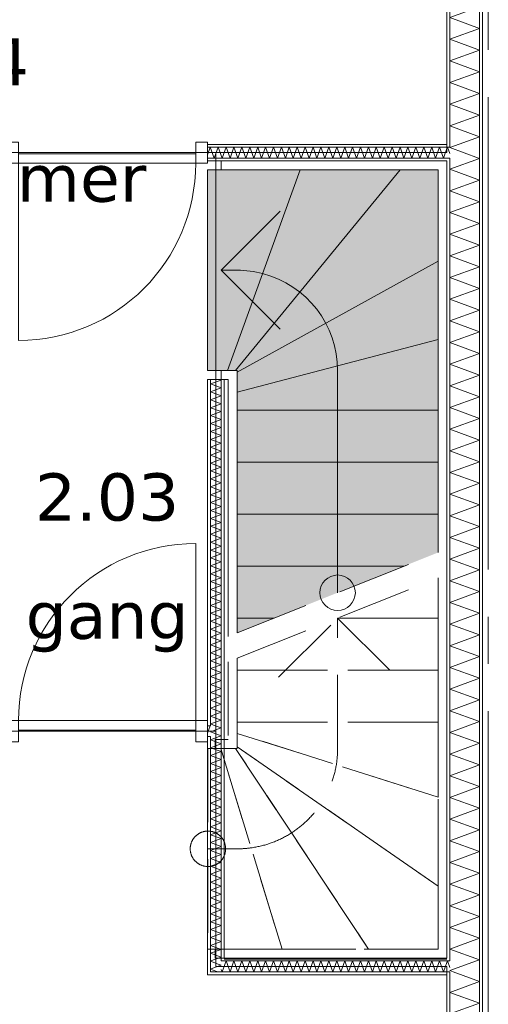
# Model space of a CAD drawing. Header units: millimetres. Extents: x -14925 to 266687, y -3550 to 35834.
# Tile 61 of 244: x 11516 to 13500, y 1509 to 5678. Entities that reach past the tile are written whole.
import ezdxf
from ezdxf.enums import TextEntityAlignment as Align

# ---------------------------------------------------------------- set-up
doc = ezdxf.new("R2010")
doc.units = ezdxf.units.MM
doc.header["$MEASUREMENT"] = 0
doc.linetypes.add('B0204', pattern=[2600, 2000, -200, 200, -200])
doc.linetypes.add('B0701', pattern=[468.239987, 311.999989, -156.239998])
for name, color, linetype in [('24 Trappen', 7, 'Continuous'), ('24 Trappen Afdek-arcering', 7, 'Continuous'), ('A Stramien', 7, 'Continuous'), ('New_22 C Binnenwanden', 7, 'Continuous'), ('New_22 C Binnenwanden Deuren', 7, 'Continuous'), ('New_22 C Binnenwanden Doorsnede-arcering', 7, 'Continuous'), ('New_22 C Binnenwanden Laagscheidingslijnen', 7, 'Continuous'), ('New_Z Gebruiksopp', 7, 'Continuous'), ('New_Z Gebruiksopp Zone omranding', 7, 'Continuous'), ('New_Z Gebruiksopp Zone tekst', 7, 'Continuous')]:
    doc.layers.add(name, color=color, linetype=linetype)
doc.styles.add('GENERATED_STYLE_1', font='verdana.ttf')
doc.styles.add('GENERATED_STYLE_2', font='verdana.ttf')
pattern_1 = [(270, (0, 0), (100, 0), [])]
pattern_2 = [(90, (0, 0), (-100, 0), [])]
pattern_3 = [(180, (0, 0), (0, 100), [])]

# ---------------------------------------------------------------- blocks, each defined once
blk = doc.blocks.new('gang_2.03_9_3', base_point=(11886, 3890))
at = {"layer": 'New_Z Gebruiksopp Zone tekst', "color": 2, "lineweight": 0}
for tag, style, p in [('DUMMY_941', 'GENERATED_STYLE_1', (11886, 3827.9)), ('DUMMY_942', 'GENERATED_STYLE_2', (11886, 3330.7))]:
    blk.add_attdef(tag, text='', height=200, dxfattribs=dict(at, style=style)).set_placement(p, align=Align.TOP_LEFT)
for tag, style, p in [('ROOM_NUMBER', 'GENERATED_STYLE_1', (11886, 3757.1)), ('ROOM_NAME', 'GENERATED_STYLE_2', (11886, 3256.4))]:
    blk.add_attdef(tag, text='', height=200, dxfattribs=dict(at, style=style)).set_placement(p, align=Align.TOP_CENTER)
blk = doc.blocks.new('slaapkamer_2.04_15_3', base_point=(11250, 5732.5))
at = {"layer": 'New_Z Gebruiksopp Zone tekst', "color": 2, "lineweight": 0}
for tag, style, p in [('DUMMY_941', 'GENERATED_STYLE_1', (11250, 5670.4)), ('DUMMY_942', 'GENERATED_STYLE_2', (11250, 5173.2))]:
    blk.add_attdef(tag, text='', height=200, dxfattribs=dict(at, style=style)).set_placement(p, align=Align.TOP_LEFT)
for tag, style, p in [('ROOM_NUMBER', 'GENERATED_STYLE_1', (11250, 5599.6)), ('ROOM_NAME', 'GENERATED_STYLE_2', (11250, 5107.3))]:
    blk.add_attdef(tag, text='', height=200, dxfattribs=dict(at, style=style)).set_placement(p, align=Align.TOP_CENTER)
blk = doc.blocks.new('Stair_3_3')
at = {"layer": '24 Trappen Afdek-arcering', "linetype": 'Continuous', "lineweight": 0, "true_color": 0xffffff}
for points in [[(12311, 4192), (12369, 4192), (12395.9, 4192), (12703, 5042), (12369, 5042), (12311, 5042)], [(12703, 5042), (12395.9, 4192), (12429.9, 4192), (13126.2, 5042)], [(13126.2, 5042), (12429.9, 4192), (12437, 4192), (12437, 4184.9), (13287, 4655.6), (13287, 5042)], [(12437, 4184.9), (12437, 4100.2), (13287, 4323.2), (13287, 4655.6)], [(12437, 4023.9), (13287, 4023.9), (13287, 4323.2), (12437, 4100.2)], [(12437, 4023.9), (12437, 3803.9), (13287, 3803.9), (13287, 4023.9)], [(12437, 3803.9), (12437, 3583.9), (13287, 3583.9), (13287, 3803.9)], [(12437, 3583.9), (12437, 3363.9), (13142.7, 3363.9), (13287, 3421.6), (13287, 3583.9)], [(12437, 3363.9), (12437, 3143.9), (12592.7, 3143.9), (13142.7, 3363.9)], [(12437, 3081.6), (12592.7, 3143.9), (12437, 3143.9)]]:
    blk.add_hatch(color=7, dxfattribs=at).paths.add_polyline_path(points)
at = {"layer": '24 Trappen', "color": 9, "linetype": 'Continuous', "lineweight": 0}
for p, q in [((13325, 5080), (12369, 5080)), ((12369, 5080), (12369, 5042)), ((13325, 3436.8), (13325, 5080)), ((12369, 5042), (12311, 5042)), ((12311, 5042), (12311, 4192)), ((12369, 5042), (13287, 5042)), ((12703, 5042), (12369, 5042)), ((12703, 5042), (12395.9, 4192)), ((12395.9, 4192), (12703, 5042)), ((13126.2, 5042), (12429.9, 4192)), ((12429.9, 4192), (13126.2, 5042)), ((13126.2, 5042), (12703, 5042)), ((13287, 5042), (13126.2, 5042)), ((13287, 5042), (13287, 3421.6)), ((13287, 4655.6), (13287, 5042)), ((12369, 4617), (12619, 4867)), ((13287, 4655.6), (12437, 4184.9)), ((12437, 4184.9), (13287, 4655.6)), ((13287, 4323.2), (13287, 4655.6)), ((12437, 4617), (12369, 4617)), ((12619, 4367), (12369, 4617)), ((13287, 4323.2), (12437, 4100.2)), ((12437, 4100.2), (13287, 4323.2)), ((13287, 4023.9), (13287, 4323.2)), ((12311, 4192), (12369, 4192)), ((12437, 4192), (12369, 4192)), ((12369, 4192), (12369, 4154)), ((12369, 4192), (12395.9, 4192)), ((12395.9, 4192), (12429.9, 4192)), ((12429.9, 4192), (12437, 4192)), ((12437, 3081.6), (12437, 4192)), ((12437, 4192), (12437, 4184.9)), ((12437, 4184.9), (12437, 4100.2)), ((12862, 3251.6), (12862, 4192)), ((12369, 4154), (12399, 4154)), ((12399, 4154), (12399, 3066.4)), ((12437, 4100.2), (12437, 4023.9)), ((13287, 4023.9), (12437, 4023.9)), ((12437, 4023.9), (12437, 3803.9)), ((12437, 4023.9), (13287, 4023.9)), ((13287, 3803.9), (13287, 4023.9)), ((13287, 3803.9), (12437, 3803.9)), ((12437, 3803.9), (12437, 3583.9)), ((12437, 3803.9), (13287, 3803.9)), ((13287, 3583.9), (13287, 3803.9)), ((13287, 3583.9), (12437, 3583.9)), ((12437, 3583.9), (12437, 3363.9)), ((12437, 3583.9), (13287, 3583.9)), ((13287, 3421.6), (13287, 3583.9)), ((13142.7, 3363.9), (12437, 3363.9)), ((12437, 3363.9), (12437, 3143.9)), ((12437, 3363.9), (13142.7, 3363.9)), ((12592.7, 3143.9), (12437, 3143.9)), ((12437, 3143.9), (12437, 3081.6)), ((12437, 3143.9), (12592.7, 3143.9))]:
    blk.add_line(p, q, dxfattribs=at)
at = {"layer": '24 Trappen', "color": 9, "linetype": 'B0701', "lineweight": 0}
for p, q in [((12437, 3081.6), (13287, 3421.6)), ((12437, 2973.9), (13287, 3313.9)), ((13287, 3313.9), (13287, 1742)), ((13287, 3143.9), (13287, 3313.9)), ((13325, 1704), (13325, 3329.1)), ((12612, 2893.9), (12862, 3143.9)), ((13287, 3143.9), (12862, 3143.9)), ((12862, 3143.9), (13287, 3143.9)), ((12862, 2592), (12862, 3143.9)), ((12862, 3143.9), (13112, 2893.9)), ((13287, 2923.9), (13287, 3143.9)), ((12437, 2592), (12437, 2973.9)), ((12437, 2973.9), (12437, 2923.9)), ((12399, 2958.7), (12399, 2630)), ((13287, 2923.9), (12437, 2923.9)), ((12437, 2923.9), (12437, 2703.9)), ((12437, 2923.9), (13287, 2923.9)), ((13287, 2703.9), (13287, 2923.9)), ((13287, 2703.9), (12437, 2703.9)), ((12437, 2703.9), (12437, 2656)), ((12437, 2703.9), (13287, 2703.9)), ((13287, 2386), (13287, 2703.9)), ((12399, 2630), (12342.9, 2630)), ((12342.9, 2630), (12342.9, 2592)), ((13287, 2386), (12437, 2656)), ((12437, 2656), (12437, 2599.1)), ((12437, 2656), (13287, 2386)), ((12366.9, 2592), (12312.9, 2592)), ((12312.9, 2592), (12312.9, 1742)), ((12342.9, 2592), (12437, 2592)), ((12626.6, 1742), (12366.9, 2592)), ((12366.9, 2592), (12626.6, 1742)), ((12429.9, 2592), (12366.9, 2592)), ((12993, 1742), (12429.9, 2592)), ((12429.9, 2592), (12993, 1742)), ((12437, 2592), (12429.9, 2592)), ((13287, 2008.7), (12437, 2599.1)), ((12437, 2599.1), (12437, 2592)), ((12437, 2599.1), (13287, 2008.7)), ((13287, 2008.7), (13287, 2386)), ((12312.9, 2167), (12437, 2167)), ((13287, 1742), (13287, 2008.7)), ((12312.9, 1742), (12626.6, 1742)), ((13287, 1742), (12342.9, 1742)), ((12342.9, 1742), (12342.9, 1704)), ((12626.6, 1742), (12993, 1742)), ((12993, 1742), (13287, 1742)), ((12342.9, 1704), (13325, 1704))]:
    blk.add_line(p, q, dxfattribs=at)
at = {"layer": '24 Trappen', "color": 9, "linetype": 'Continuous', "lineweight": 0}
for centre, radius, start, end in [((12437, 4192), 425, 75.3544, 90), ((12437, 4192), 425, 0, 75.3544), ((12862, 3251.6), 75, 0, 180), ((12862, 3251.6), 75, 180, 0)]:
    blk.add_arc(centre, radius, start, end, dxfattribs=at)
at = {"layer": '24 Trappen', "color": 9, "linetype": 'B0701', "lineweight": 0}
for centre, radius, start, end in [((12437, 2592), 425, 277.9125, 0), ((12312.9, 2167), 75, 0, 180), ((12437, 2592), 425, 270, 277.9125), ((12312.9, 2167), 75, 180, 0)]:
    blk.add_arc(centre, radius, start, end, dxfattribs=at)
blk = doc.blocks.new('*X180')
at = {"layer": 'New_22 C Binnenwanden Doorsnede-arcering', "color": 7, "linetype": 'Continuous', "lineweight": 0}
for p, q in [((13342.6, 6877), (13463, 6833.2)), ((13337, 6787.3), (13463, 6833.2)), ((13337, 6787.3), (13463, 6741.5)), ((13337, 6695.6), (13463, 6741.5)), ((13337, 6695.6), (13463, 6649.7)), ((13337, 6603.9), (13463, 6649.7)), ((13337, 6603.9), (13463, 6558)), ((13337, 6512.2), (13463, 6558)), ((13337, 6512.2), (13463, 6466.3)), ((13337, 6420.4), (13463, 6466.3)), ((13337, 6420.4), (13463, 6374.6)), ((13337, 6328.7), (13463, 6374.6)), ((13337, 6328.7), (13463, 6282.9)), ((13337, 6237), (13463, 6282.9)), ((13337, 6237), (13463, 6191.1)), ((13337, 6145.3), (13463, 6191.1)), ((13337, 6145.3), (13463, 6099.4)), ((13337, 6053.6), (13463, 6099.4)), ((13337, 6053.6), (13463, 6007.7)), ((13337, 5961.8), (13463, 6007.7)), ((13337, 5961.8), (13463, 5916)), ((13337, 5870.1), (13463, 5916)), ((13337, 5870.1), (13463, 5824.3)), ((13337, 5778.4), (13463, 5824.3)), ((13337, 5778.4), (13463, 5732.5)), ((13337, 5686.7), (13463, 5732.5)), ((13337, 5686.7), (13463, 5640.8)), ((13337, 5595), (13463, 5640.8)), ((13337, 5595), (13463, 5549.1)), ((13337, 5503.2), (13463, 5549.1)), ((13337, 5503.2), (13463, 5457.4)), ((13337, 5411.5), (13463, 5457.4)), ((13337, 5411.5), (13463, 5365.6)), ((13337, 5319.8), (13463, 5365.6)), ((13337, 5319.8), (13463, 5273.9)), ((13337, 5228.1), (13463, 5273.9)), ((13337, 5228.1), (13463, 5182.2)), ((13341.5, 5138), (13463, 5182.2))]:
    blk.add_line(p, q, dxfattribs=at)
blk = doc.blocks.new('*X181')
at = {"layer": 'New_22 C Binnenwanden Doorsnede-arcering', "color": 7, "linetype": 'Continuous', "lineweight": 0}
for q in [(13341.5, 5138), (13458.8, 5092)]:
    blk.add_line((13337, 5136.3), q, dxfattribs=at)
blk = doc.blocks.new('*X182')
at = {"layer": 'New_22 C Binnenwanden Doorsnede-arcering', "color": 7, "linetype": 'Continuous', "lineweight": 0}
for p, q in [((13337, 5044.6), (13463, 5090.5)), ((13458.8, 5092), (13463, 5090.5)), ((13337, 5044.6), (13463, 4998.8)), ((13337, 4952.9), (13463, 4998.8)), ((13337, 4952.9), (13463, 4907)), ((13337, 4861.2), (13463, 4907)), ((13337, 4861.2), (13463, 4815.3)), ((13337, 4769.5), (13463, 4815.3)), ((13337, 4769.5), (13463, 4723.6)), ((13337, 4677.7), (13463, 4723.6)), ((13337, 4677.7), (13463, 4631.9)), ((13337, 4586), (13463, 4631.9)), ((13337, 4586), (13463, 4540.2)), ((13337, 4494.3), (13463, 4540.2)), ((13337, 4494.3), (13463, 4448.4)), ((13337, 4402.6), (13463, 4448.4)), ((13337, 4402.6), (13463, 4356.7)), ((13337, 4310.9), (13463, 4356.7)), ((13337, 4310.9), (13463, 4265)), ((13337, 4219.1), (13463, 4265)), ((13337, 4219.1), (13463, 4173.3)), ((13337, 4127.4), (13463, 4173.3)), ((13337, 4127.4), (13463, 4081.6)), ((13337, 4035.7), (13463, 4081.6)), ((13337, 4035.7), (13463, 3989.8)), ((13337, 3944), (13463, 3989.8)), ((13337, 3944), (13463, 3898.1)), ((13337, 3852.3), (13463, 3898.1)), ((13337, 3852.3), (13463, 3806.4)), ((13337, 3760.5), (13463, 3806.4)), ((13337, 3760.5), (13463, 3714.7)), ((13337, 3668.8), (13463, 3714.7)), ((13337, 3668.8), (13463, 3623)), ((13337, 3577.1), (13463, 3623)), ((13337, 3577.1), (13463, 3531.2)), ((13337, 3485.4), (13463, 3531.2)), ((13337, 3485.4), (13463, 3439.5)), ((13337, 3393.7), (13463, 3439.5)), ((13337, 3393.7), (13463, 3347.8)), ((13337, 3301.9), (13463, 3347.8)), ((13337, 3301.9), (13463, 3256.1)), ((13337, 3210.2), (13463, 3256.1)), ((13337, 3210.2), (13463, 3164.4)), ((13337, 3118.5), (13463, 3164.4)), ((13337, 3118.5), (13463, 3072.6)), ((13337, 3026.8), (13463, 3072.6)), ((13337, 3026.8), (13463, 2980.9)), ((13337, 2935.1), (13463, 2980.9)), ((13337, 2935.1), (13463, 2889.2)), ((13337, 2843.3), (13463, 2889.2)), ((13337, 2843.3), (13463, 2797.5)), ((13337, 2751.6), (13463, 2797.5)), ((13337, 2751.6), (13463, 2705.8)), ((13337, 2659.9), (13463, 2705.8)), ((13337, 2659.9), (13463, 2614)), ((13337, 2568.2), (13463, 2614)), ((13337, 2568.2), (13463, 2522.3)), ((13337, 2476.5), (13463, 2522.3)), ((13337, 2476.5), (13463, 2430.6)), ((13337, 2384.7), (13463, 2430.6)), ((13337, 2384.7), (13463, 2338.9)), ((13337, 2293), (13463, 2338.9)), ((13337, 2293), (13463, 2247.2)), ((13337, 2201.3), (13463, 2247.2)), ((13337, 2201.3), (13463, 2155.4)), ((13337, 2109.6), (13463, 2155.4)), ((13337, 2109.6), (13463, 2063.7)), ((13337, 2017.9), (13463, 2063.7)), ((13337, 2017.9), (13463, 1972)), ((13337, 1926.1), (13463, 1972)), ((13337, 1926.1), (13463, 1880.3)), ((13337, 1834.4), (13463, 1880.3)), ((13337, 1834.4), (13463, 1788.5)), ((13337, 1742.7), (13463, 1788.5)), ((13337, 1742.7), (13463, 1696.8)), ((13449.7, 1692), (13463, 1696.8))]:
    blk.add_line(p, q, dxfattribs=at)
blk = doc.blocks.new('*X183')
at = {"layer": 'New_22 C Binnenwanden Doorsnede-arcering', "color": 7, "linetype": 'Continuous', "lineweight": 0}
for q in [(13449.7, 1692), (13350.7, 1646)]:
    blk.add_line((13337, 1651), q, dxfattribs=at)
blk = doc.blocks.new('*X184')
at = {"layer": 'New_22 C Binnenwanden Doorsnede-arcering', "color": 7, "linetype": 'Continuous', "lineweight": 0}
for p, q in [((13350.7, 1646), (13463, 1605.1)), ((13337, 1559.2), (13463, 1605.1)), ((13337, 1559.2), (13463, 1513.4)), ((13337, 1467.5), (13463, 1513.4)), ((13337, 1467.5), (13463, 1421.7)), ((13337, 1375.8), (13463, 1421.7)), ((13337, 1375.8), (13463, 1329.9)), ((13337, 1284.1), (13463, 1329.9)), ((13337, 1284.1), (13463, 1238.2)), ((13337, 1192.4), (13463, 1238.2)), ((13337, 1192.4), (13463, 1146.5)), ((13337, 1100.6), (13463, 1146.5)), ((13337, 1100.6), (13463, 1054.8)), ((13337, 1008.9), (13463, 1054.8)), ((13337, 1008.9), (13463, 963.1)), ((13337, 917.2), (13463, 963.1)), ((13337, 917.2), (13463, 871.3)), ((13337, 825.5), (13463, 871.3)), ((13337, 825.5), (13463, 779.6)), ((13337, 733.8), (13463, 779.6)), ((13337, 733.8), (13463, 687.9)), ((13337, 642), (13463, 687.9)), ((13337, 642), (13463, 596.2)), ((13337, 550.3), (13463, 596.2)), ((13337, 550.3), (13463, 504.5)), ((13337, 458.6), (13463, 504.5)), ((13337, 458.6), (13463, 412.7)), ((13353.8, 373), (13463, 412.7))]:
    blk.add_line(p, q, dxfattribs=at)
blk = doc.blocks.new('Wall_13_3', base_point=(13325, 400))
at = {"layer": 'New_22 C Binnenwanden Doorsnede-arcering', "linetype": 'Continuous', "lineweight": 0, "true_color": 0x000000}
h = blk.add_hatch(dxfattribs=at)
h.set_pattern_fill('325_Houtachtig_plaatmate_E2', color=18, style=0, pattern_type=2)
h.set_pattern_definition(pattern_1)
h.paths.add_polyline_path([(13475, 77), (13475, 7173), (13463, 7173), (13463, 77)])
h = blk.add_hatch(dxfattribs=at)
h.set_pattern_fill('325_Houtachtig_plaatmate_E2', color=18, style=0, pattern_type=2)
h.set_pattern_definition(pattern_1)
h.paths.add_polyline_path([(13337, 5150), (13337, 6862), (13329.5, 6862), (13325, 6850), (13325, 5150)])
h = blk.add_hatch(dxfattribs=at)
h.set_pattern_fill('325_Houtachtig_plaatmate_E2', color=18, style=0, pattern_type=2)
h.set_pattern_definition(pattern_1)
h.paths.add_polyline_path([(13337, 5138), (13337, 5150), (13325, 5150), (13325, 5138)])
h = blk.add_hatch(dxfattribs=at)
h.set_pattern_fill('325_Houtachtig_plaatmate_E2', color=18, style=0, pattern_type=2)
h.set_pattern_definition(pattern_1)
h.paths.add_polyline_path([(13337, 5080), (13337, 5092), (13325, 5092), (13325, 5080)])
h = blk.add_hatch(dxfattribs=at)
h.set_pattern_fill('325_Houtachtig_plaatmate_E2', color=18, style=0, pattern_type=2)
h.set_pattern_definition(pattern_1)
h.paths.add_polyline_path([(13337, 1704), (13337, 5080), (13325, 5080), (13325, 1704)])
h = blk.add_hatch(dxfattribs=at)
h.set_pattern_fill('325_Houtachtig_plaatmate_E2', color=18, style=0, pattern_type=2)
h.set_pattern_definition(pattern_1)
h.paths.add_polyline_path([(13337, 1692), (13337, 1704), (13325, 1704), (13325, 1692)])
h = blk.add_hatch(dxfattribs=at)
h.set_pattern_fill('325_Houtachtig_plaatmate_E2', color=18, style=0, pattern_type=2)
h.set_pattern_definition(pattern_1)
h.paths.add_polyline_path([(13337, 1634), (13337, 1646), (13325, 1646), (13325, 1634)])
h = blk.add_hatch(dxfattribs=at)
h.set_pattern_fill('325_Houtachtig_plaatmate_E2', color=18, style=0, pattern_type=2)
h.set_pattern_definition(pattern_1)
h.paths.add_polyline_path([(13337, 388), (13337, 1634), (13325, 1634), (13325, 400), (13329.5, 388)])
at = {"layer": 'New_22 C Binnenwanden', "color": 1, "linetype": 'Continuous', "lineweight": 0, "flags": 128}
for points in [[(13475, 77), (13475, 7173)], [(13325, 6850), (13325, 5150)], [(13325, 5080), (13325, 1704)], [(13325, 1634), (13325, 400)]]:
    blk.add_lwpolyline(points, dxfattribs=at)
at = {"layer": 'New_22 C Binnenwanden Laagscheidingslijnen', "color": 1, "linetype": 'Continuous', "lineweight": 0}
for p, q in [((13337, 6862), (13337, 5138)), ((13463, 6877), (13463, 373)), ((13337, 5138), (13325, 5138)), ((13325, 5092), (13337, 5092)), ((13337, 5092), (13337, 1692)), ((13337, 1692), (13325, 1692)), ((13325, 1646), (13337, 1646)), ((13337, 1646), (13337, 388))]:
    blk.add_line(p, q, dxfattribs=at)
at = {"layer": 'New_22 C Binnenwanden', "color": 1, "lineweight": 0}
for name in ['*X180', '*X181', '*X182', '*X183', '*X184']:
    blk.add_blockref(name, (0, 0), dxfattribs=at)
blk = doc.blocks.new('*X221')
at = {"layer": 'New_22 C Binnenwanden Doorsnede-arcering', "color": 7, "linetype": 'Continuous', "lineweight": 0}
for q in [(12311, 2656.2), (12323, 2686.8)]:
    blk.add_line((12322.6, 2688), q, dxfattribs=at)
blk = doc.blocks.new('D1 bl 26[3]_3')
at = {"layer": 'New_22 C Binnenwanden Deuren', "color": 7, "linetype": 'Continuous', "lineweight": 0}
for p, q in [((12261, 2710), (12261, 3460)), ((11511, 2710), (11461, 2710)), ((11461, 2710), (11461, 2620)), ((11461, 2700), (11461, 2688)), ((11461, 2688), (11461, 2642)), ((11511, 2620), (11511, 2710)), ((11511, 2710), (12261, 2710)), ((11511, 2670), (11511, 2710)), ((12261, 2670), (11511, 2670)), ((12311, 2710), (12261, 2710)), ((12261, 2710), (12261, 2620)), ((12261, 2710), (12261, 2670)), ((12311, 2620), (12311, 2710)), ((12311, 2700), (12311, 2688)), ((12311, 2688), (12311, 2642)), ((11461, 2642), (11461, 2630)), ((12311, 2642), (12311, 2630)), ((11461, 2620), (11511, 2620)), ((12261, 2620), (12311, 2620))]:
    blk.add_line(p, q, dxfattribs=at)
blk.add_arc((12261, 2710), 750, 90, 180, dxfattribs=at)
blk = doc.blocks.new('Wall_19_3', base_point=(9175, 2665))
at = {"layer": 'New_22 C Binnenwanden', "color": 1, "linetype": 'Continuous', "lineweight": 0}
for p, q in [((12311, 2700), (12311, 2688)), ((12311, 2688), (12311, 2642)), ((12311, 2642), (12311, 2630))]:
    blk.add_line(p, q, dxfattribs=at)
at = {"layer": 'New_22 C Binnenwanden Laagscheidingslijnen', "color": 1, "linetype": 'Continuous', "lineweight": 0}
for p, q in [((12323, 2688), (12311, 2688)), ((12311, 2642), (12323, 2642))]:
    blk.add_line(p, q, dxfattribs=at)
at = {"layer": 'New_22 C Binnenwanden', "color": 1, "lineweight": 0}
blk.add_blockref('*X221', (0, 0), dxfattribs=at)
at = {"layer": 'New_22 C Binnenwanden Deuren', "color": 7, "linetype": 'Continuous', "lineweight": 0}
blk.add_blockref('D1 bl 26[3]_3', (0, 0), dxfattribs=at)
blk = doc.blocks.new('*X331')
at = {"layer": 'New_22 C Binnenwanden Doorsnede-arcering', "color": 7, "linetype": 'Continuous', "lineweight": 0}
for p, q in [((12369, 1674.3), (12341.1, 1664.1)), ((12369, 1674.3), (12356, 1679)), ((12354.7, 1646), (12331.4, 1654.4))]:
    blk.add_line(p, q, dxfattribs=at)
blk = doc.blocks.new('*X332')
at = {"layer": 'New_22 C Binnenwanden Doorsnede-arcering', "color": 7, "linetype": 'Continuous', "lineweight": 0}
for p, q in [((12325.7, 1692), (12323, 1691)), ((12356, 1679), (12323, 1691)), ((12341.1, 1664.1), (12323, 1657.5)), ((12331.4, 1654.4), (12323, 1657.5))]:
    blk.add_line(p, q, dxfattribs=at)
blk = doc.blocks.new('*X333')
at = {"layer": 'New_22 C Binnenwanden Doorsnede-arcering', "color": 7, "linetype": 'Continuous', "lineweight": 0}
for p, q in [((12359.8, 2642), (12323, 2628.6)), ((12369, 2611.9), (12323, 2628.6)), ((12369, 2611.9), (12323, 2595.1)), ((12369, 2578.4), (12323, 2595.1)), ((12369, 2578.4), (12323, 2561.6)), ((12369, 2544.9), (12323, 2561.6)), ((12369, 2544.9), (12323, 2528.1)), ((12369, 2511.4), (12323, 2528.1)), ((12369, 2511.4), (12323, 2494.7)), ((12369, 2477.9), (12323, 2494.7)), ((12369, 2477.9), (12323, 2461.2)), ((12369, 2444.4), (12323, 2461.2)), ((12369, 2444.4), (12323, 2427.7)), ((12369, 2410.9), (12323, 2427.7)), ((12369, 2410.9), (12323, 2394.2)), ((12369, 2377.5), (12323, 2394.2)), ((12369, 2377.5), (12323, 2360.7)), ((12369, 2344), (12323, 2360.7)), ((12369, 2344), (12323, 2327.2)), ((12369, 2310.5), (12323, 2327.2)), ((12369, 2310.5), (12323, 2293.7)), ((12369, 2277), (12323, 2293.7)), ((12369, 2277), (12323, 2260.3)), ((12369, 2243.5), (12323, 2260.3)), ((12369, 2243.5), (12323, 2226.8)), ((12369, 2210), (12323, 2226.8)), ((12369, 2210), (12323, 2193.3)), ((12369, 2176.5), (12323, 2193.3)), ((12369, 2176.5), (12323, 2159.8)), ((12369, 2143.1), (12323, 2159.8)), ((12369, 2143.1), (12323, 2126.3)), ((12369, 2109.6), (12323, 2126.3)), ((12369, 2109.6), (12323, 2092.8)), ((12369, 2076.1), (12323, 2092.8)), ((12369, 2076.1), (12323, 2059.3)), ((12369, 2042.6), (12323, 2059.3)), ((12369, 2042.6), (12323, 2025.9)), ((12369, 2009.1), (12323, 2025.9)), ((12369, 2009.1), (12323, 1992.4)), ((12369, 1975.6), (12323, 1992.4)), ((12369, 1975.6), (12323, 1958.9)), ((12369, 1942.1), (12323, 1958.9)), ((12369, 1942.1), (12323, 1925.4)), ((12369, 1908.7), (12323, 1925.4)), ((12369, 1908.7), (12323, 1891.9)), ((12369, 1875.2), (12323, 1891.9)), ((12369, 1875.2), (12323, 1858.4)), ((12369, 1841.7), (12323, 1858.4)), ((12369, 1841.7), (12323, 1824.9)), ((12369, 1808.2), (12323, 1824.9)), ((12369, 1808.2), (12323, 1791.5)), ((12369, 1774.7), (12323, 1791.5)), ((12369, 1774.7), (12323, 1758)), ((12369, 1741.2), (12323, 1758)), ((12369, 1741.2), (12323, 1724.5)), ((12369, 1707.7), (12323, 1724.5)), ((12369, 1707.7), (12325.7, 1692))]:
    blk.add_line(p, q, dxfattribs=at)
blk = doc.blocks.new('*X334')
at = {"layer": 'New_22 C Binnenwanden Doorsnede-arcering', "color": 7, "linetype": 'Continuous', "lineweight": 0}
for p, q in [((12369, 2678.8), (12323, 2662.1)), ((12369, 2678.8), (12343.8, 2688)), ((12369, 2645.3), (12323, 2662.1)), ((12369, 2645.3), (12359.8, 2642))]:
    blk.add_line(p, q, dxfattribs=at)
blk = doc.blocks.new('*X335')
at = {"layer": 'New_22 C Binnenwanden Doorsnede-arcering', "color": 7, "linetype": 'Continuous', "lineweight": 0}
for p, q in [((12369, 4152.2), (12323, 4135.4)), ((12369, 4118.7), (12323, 4135.4)), ((12369, 4152.2), (12364, 4154)), ((12369, 4118.7), (12323, 4101.9)), ((12369, 4085.2), (12323, 4101.9)), ((12369, 4085.2), (12323, 4068.5)), ((12369, 4051.7), (12323, 4068.5)), ((12369, 4051.7), (12323, 4035)), ((12369, 4018.2), (12323, 4035)), ((12369, 4018.2), (12323, 4001.5)), ((12369, 3984.7), (12323, 4001.5)), ((12369, 3984.7), (12323, 3968)), ((12369, 3951.3), (12323, 3968)), ((12369, 3951.3), (12323, 3934.5)), ((12369, 3917.8), (12323, 3934.5)), ((12369, 3917.8), (12323, 3901)), ((12369, 3884.3), (12323, 3901)), ((12369, 3884.3), (12323, 3867.5)), ((12369, 3850.8), (12323, 3867.5)), ((12369, 3850.8), (12323, 3834.1)), ((12369, 3817.3), (12323, 3834.1)), ((12369, 3817.3), (12323, 3800.6)), ((12369, 3783.8), (12323, 3800.6)), ((12369, 3783.8), (12323, 3767.1)), ((12369, 3750.3), (12323, 3767.1)), ((12369, 3750.3), (12323, 3733.6)), ((12369, 3716.9), (12323, 3733.6)), ((12369, 3716.9), (12323, 3700.1)), ((12369, 3683.4), (12323, 3700.1)), ((12369, 3683.4), (12323, 3666.6)), ((12369, 3649.9), (12323, 3666.6)), ((12369, 3649.9), (12323, 3633.2)), ((12369, 3616.4), (12323, 3633.2)), ((12369, 3616.4), (12323, 3599.7)), ((12369, 3582.9), (12323, 3599.7)), ((12369, 3582.9), (12323, 3566.2)), ((12369, 3549.4), (12323, 3566.2)), ((12369, 3549.4), (12323, 3532.7)), ((12369, 3516), (12323, 3532.7)), ((12369, 3516), (12323, 3499.2)), ((12369, 3482.5), (12323, 3499.2)), ((12369, 3482.5), (12323, 3465.7)), ((12369, 3449), (12323, 3465.7)), ((12369, 3449), (12323, 3432.2)), ((12369, 3415.5), (12323, 3432.2)), ((12369, 3415.5), (12323, 3398.8)), ((12369, 3382), (12323, 3398.8)), ((12369, 3382), (12323, 3365.3)), ((12369, 3348.5), (12323, 3365.3)), ((12369, 3348.5), (12323, 3331.8)), ((12369, 3315), (12323, 3331.8)), ((12369, 3315), (12323, 3298.3)), ((12369, 3281.6), (12323, 3298.3)), ((12369, 3281.6), (12323, 3264.8)), ((12369, 3248.1), (12323, 3264.8)), ((12369, 3248.1), (12323, 3231.3)), ((12369, 3214.6), (12323, 3231.3)), ((12369, 3214.6), (12323, 3197.8)), ((12369, 3181.1), (12323, 3197.8)), ((12369, 3181.1), (12323, 3164.4)), ((12369, 3147.6), (12323, 3164.4)), ((12369, 3147.6), (12323, 3130.9)), ((12369, 3114.1), (12323, 3130.9)), ((12369, 3114.1), (12323, 3097.4)), ((12369, 3080.6), (12323, 3097.4)), ((12369, 3080.6), (12323, 3063.9)), ((12369, 3047.2), (12323, 3063.9)), ((12369, 3047.2), (12323, 3030.4)), ((12369, 3013.7), (12323, 3030.4)), ((12369, 3013.7), (12323, 2996.9)), ((12369, 2980.2), (12323, 2996.9)), ((12369, 2980.2), (12323, 2963.4)), ((12369, 2946.7), (12323, 2963.4)), ((12369, 2946.7), (12323, 2930)), ((12369, 2913.2), (12323, 2930)), ((12369, 2913.2), (12323, 2896.5)), ((12369, 2879.7), (12323, 2896.5)), ((12369, 2879.7), (12323, 2863)), ((12369, 2846.2), (12323, 2863)), ((12369, 2846.2), (12323, 2829.5)), ((12369, 2812.8), (12323, 2829.5)), ((12369, 2812.8), (12323, 2796)), ((12369, 2779.3), (12323, 2796)), ((12369, 2779.3), (12323, 2762.5)), ((12369, 2745.8), (12323, 2762.5)), ((12369, 2745.8), (12323, 2729)), ((12369, 2712.3), (12323, 2729)), ((12369, 2712.3), (12323, 2695.6)), ((12343.8, 2688), (12323, 2695.6))]:
    blk.add_line(p, q, dxfattribs=at)
blk = doc.blocks.new('Wall_39_3', base_point=(12346, 4154))
at = {"layer": 'New_22 C Binnenwanden Doorsnede-arcering', "linetype": 'Continuous', "lineweight": 0, "true_color": 0x000000}
h = blk.add_hatch(dxfattribs=at)
h.set_pattern_fill('325_Houtachtig_plaatmate_E2', color=18, style=0, pattern_type=2)
h.set_pattern_definition(pattern_2)
h.paths.add_polyline_path([(12323, 2700), (12323, 4154), (12311, 4154), (12311, 2700)])
h = blk.add_hatch(dxfattribs=at)
h.set_pattern_fill('325_Houtachtig_plaatmate_E2', color=18, style=0, pattern_type=2)
h.set_pattern_definition(pattern_2)
h.paths.add_polyline_path([(12381, 1704), (12381, 4154), (12369, 4154), (12369, 1704)])
h = blk.add_hatch(dxfattribs=at)
h.set_pattern_fill('325_Houtachtig_plaatmate_E2', color=18, style=0, pattern_type=2)
h.set_pattern_definition(pattern_2)
h.paths.add_polyline_path([(12311, 2700), (12311, 2688), (12323, 2688), (12323, 2700)])
h = blk.add_hatch(dxfattribs=at)
h.set_pattern_fill('325_Houtachtig_plaatmate_E2', color=18, style=0, pattern_type=2)
h.set_pattern_definition(pattern_2)
h.paths.add_polyline_path([(12311, 2642), (12311, 2630), (12323, 2630), (12323, 2642)])
h = blk.add_hatch(dxfattribs=at)
h.set_pattern_fill('325_Houtachtig_plaatmate_E2', color=18, style=0, pattern_type=2)
h.set_pattern_definition(pattern_2)
h.paths.add_polyline_path([(12311, 2630), (12311, 1646), (12323, 1646), (12323, 2630)])
h = blk.add_hatch(dxfattribs=at)
h.set_pattern_fill('325_Houtachtig_plaatmate_E2', color=18, style=0, pattern_type=2)
h.set_pattern_definition(pattern_2)
h.paths.add_polyline_path([(12381, 1704), (12369, 1692), (12381, 1692)])
h = blk.add_hatch(dxfattribs=at)
h.set_pattern_fill('325_Houtachtig_plaatmate_E2', color=18, style=0, pattern_type=2)
h.set_pattern_definition(pattern_2)
h.paths.add_polyline_path([(12381, 1704), (12369, 1704), (12369, 1692)])
h = blk.add_hatch(dxfattribs=at)
h.set_pattern_fill('325_Houtachtig_plaatmate_E2', color=18, style=0, pattern_type=2)
h.set_pattern_definition(pattern_2)
h.paths.add_polyline_path([(12323, 1646), (12311, 1634), (12323, 1634)])
h = blk.add_hatch(dxfattribs=at)
h.set_pattern_fill('325_Houtachtig_plaatmate_E2', color=18, style=0, pattern_type=2)
h.set_pattern_definition(pattern_2)
h.paths.add_polyline_path([(12323, 1646), (12311, 1646), (12311, 1634)])
at = {"layer": 'New_22 C Binnenwanden', "color": 1, "linetype": 'Continuous', "lineweight": 0, "flags": 128}
for points in [[(12311, 4154), (12311, 2700)], [(12323, 4154), (12311, 4154)], [(12369, 4154), (12323, 4154)], [(12381, 4154), (12369, 4154)], [(12381, 1704), (12381, 4154)], [(12311, 2630), (12311, 1634)], [(12311, 1634), (12323, 1634)]]:
    blk.add_lwpolyline(points, dxfattribs=at)
at = {"layer": 'New_22 C Binnenwanden Laagscheidingslijnen', "color": 1, "linetype": 'Continuous', "lineweight": 0}
for p, q in [((12323, 2700), (12323, 4154)), ((12369, 2688), (12369, 4154)), ((12323, 2688), (12311, 2688)), ((12323, 2688), (12323, 2700)), ((12369, 2642), (12369, 2688)), ((12311, 2642), (12323, 2642)), ((12323, 2630), (12323, 2642)), ((12323, 1646), (12323, 2630)), ((12369, 1692), (12369, 2642)), ((12369, 1692), (12381, 1692)), ((12323, 1646), (12369, 1646))]:
    blk.add_line(p, q, dxfattribs=at)
at = {"layer": 'New_22 C Binnenwanden', "color": 1, "lineweight": 0}
for name in ['*X335', '*X334', '*X333', '*X332', '*X331']:
    blk.add_blockref(name, (0, 0), dxfattribs=at)
blk = doc.blocks.new('*X337')
at = {"layer": 'New_22 C Binnenwanden Doorsnede-arcering', "color": 7, "linetype": 'Continuous', "lineweight": 0}
for q in [(13325, 5132.1), (13337, 5110.9)]:
    blk.add_line((13327.1, 5138), q, dxfattribs=at)
blk = doc.blocks.new('*X338')
at = {"layer": 'New_22 C Binnenwanden Doorsnede-arcering', "color": 7, "linetype": 'Continuous', "lineweight": 0}
for q in [(11449, 5129.9), (11461, 5113.2)]:
    blk.add_line((11452, 5138), q, dxfattribs=at)
blk = doc.blocks.new('*X339')
at = {"layer": 'New_22 C Binnenwanden Doorsnede-arcering', "color": 7, "linetype": 'Continuous', "lineweight": 0}
for p, q in [((12322.6, 5138), (12311, 5106.2)), ((12322.6, 5138), (12339.3, 5092)), ((12356.1, 5138), (12339.3, 5092)), ((12356.1, 5138), (12372.8, 5092)), ((12389.5, 5138), (12372.8, 5092)), ((12389.5, 5138), (12406.3, 5092)), ((12423, 5138), (12406.3, 5092)), ((12423, 5138), (12439.8, 5092)), ((12456.5, 5138), (12439.8, 5092)), ((12456.5, 5138), (12473.3, 5092)), ((12490, 5138), (12473.3, 5092)), ((12490, 5138), (12506.7, 5092)), ((12523.5, 5138), (12506.7, 5092)), ((12523.5, 5138), (12540.2, 5092)), ((12557, 5138), (12540.2, 5092)), ((12557, 5138), (12573.7, 5092)), ((12590.5, 5138), (12573.7, 5092)), ((12590.5, 5138), (12607.2, 5092)), ((12623.9, 5138), (12607.2, 5092)), ((12623.9, 5138), (12640.7, 5092)), ((12657.4, 5138), (12640.7, 5092)), ((12657.4, 5138), (12674.2, 5092)), ((12690.9, 5138), (12674.2, 5092)), ((12690.9, 5138), (12707.7, 5092)), ((12724.4, 5138), (12707.7, 5092)), ((12724.4, 5138), (12741.1, 5092)), ((12757.9, 5138), (12741.1, 5092)), ((12757.9, 5138), (12774.6, 5092)), ((12791.4, 5138), (12774.6, 5092)), ((12791.4, 5138), (12808.1, 5092)), ((12824.9, 5138), (12808.1, 5092)), ((12824.9, 5138), (12841.6, 5092)), ((12858.3, 5138), (12841.6, 5092)), ((12858.3, 5138), (12875.1, 5092)), ((12891.8, 5138), (12875.1, 5092)), ((12891.8, 5138), (12908.6, 5092)), ((12925.3, 5138), (12908.6, 5092)), ((12925.3, 5138), (12942.1, 5092)), ((12958.8, 5138), (12942.1, 5092)), ((12958.8, 5138), (12975.5, 5092)), ((12992.3, 5138), (12975.5, 5092)), ((12992.3, 5138), (13009, 5092)), ((13025.8, 5138), (13009, 5092)), ((13025.8, 5138), (13042.5, 5092)), ((13059.3, 5138), (13042.5, 5092)), ((13059.3, 5138), (13076, 5092)), ((13092.7, 5138), (13076, 5092)), ((13092.7, 5138), (13109.5, 5092)), ((13126.2, 5138), (13109.5, 5092)), ((13126.2, 5138), (13143, 5092)), ((13159.7, 5138), (13143, 5092)), ((13159.7, 5138), (13176.5, 5092)), ((13193.2, 5138), (13176.5, 5092)), ((13193.2, 5138), (13209.9, 5092)), ((13226.7, 5138), (13209.9, 5092)), ((13226.7, 5138), (13243.4, 5092)), ((13260.2, 5138), (13243.4, 5092)), ((13260.2, 5138), (13276.9, 5092)), ((13293.6, 5138), (13276.9, 5092)), ((13293.6, 5138), (13310.4, 5092)), ((13325, 5132.1), (13310.4, 5092))]:
    blk.add_line(p, q, dxfattribs=at)
blk = doc.blocks.new('D1 bl 26[11]_3')
at = {"layer": 'New_22 C Binnenwanden Deuren', "color": 7, "linetype": 'Continuous', "lineweight": 0}
for p, q in [((11511, 5160), (11461, 5160)), ((11461, 5160), (11461, 5070)), ((11461, 5138), (11461, 5150)), ((11461, 5092), (11461, 5138)), ((11511, 5070), (11511, 5160)), ((12311, 5160), (12261, 5160)), ((12261, 5160), (12261, 5070)), ((12311, 5070), (12311, 5160)), ((12311, 5138), (12311, 5150)), ((12311, 5092), (12311, 5138)), ((11461, 5080), (11461, 5092)), ((11511, 5070), (11511, 5110)), ((11511, 5110), (12261, 5110)), ((12261, 5110), (12261, 5070)), ((12311, 5080), (12311, 5092)), ((11461, 5070), (11511, 5070)), ((11511, 5070), (11511, 4320)), ((12261, 5070), (11511, 5070)), ((12261, 5070), (12311, 5070))]:
    blk.add_line(p, q, dxfattribs=at)
blk.add_arc((11511, 5070), 750, 270, 0, dxfattribs=at)
blk = doc.blocks.new('Wall_40_3', base_point=(11426, 5115))
at = {"layer": 'New_22 C Binnenwanden Doorsnede-arcering', "linetype": 'Continuous', "lineweight": 0, "true_color": 0x000000}
h = blk.add_hatch(dxfattribs=at)
h.set_pattern_fill('325_Houtachtig_plaatmate_E2', color=18, style=0, pattern_type=2)
h.set_pattern_definition(pattern_3)
h.paths.add_polyline_path([(11403, 5138), (11461, 5138), (11461, 5150), (11403, 5150)])
h = blk.add_hatch(dxfattribs=at)
h.set_pattern_fill('325_Houtachtig_plaatmate_E2', color=18, style=0, pattern_type=2)
h.set_pattern_definition(pattern_3)
h.paths.add_polyline_path([(13325, 5150), (12311, 5150), (12311, 5138), (13325, 5138)])
h = blk.add_hatch(dxfattribs=at)
h.set_pattern_fill('325_Houtachtig_plaatmate_E2', color=18, style=0, pattern_type=2)
h.set_pattern_definition(pattern_3)
h.paths.add_polyline_path([(12311, 5080), (13325, 5080), (13325, 5092), (12311, 5092)])
at = {"layer": 'New_22 C Binnenwanden', "color": 1, "linetype": 'Continuous', "lineweight": 0}
for p, q in [((11461, 5138), (11461, 5150)), ((11461, 5092), (11461, 5138)), ((12311, 5138), (12311, 5150)), ((12311, 5092), (12311, 5138)), ((11461, 5080), (11461, 5092)), ((12311, 5080), (12311, 5092))]:
    blk.add_line(p, q, dxfattribs=at)
at = {"layer": 'New_22 C Binnenwanden', "color": 1, "linetype": 'Continuous', "lineweight": 0, "flags": 128}
for points in [[(11461, 5150), (11403, 5150)], [(13325, 5150), (12311, 5150)], [(12311, 5080), (13325, 5080)]]:
    blk.add_lwpolyline(points, dxfattribs=at)
at = {"layer": 'New_22 C Binnenwanden Laagscheidingslijnen', "color": 1, "linetype": 'Continuous', "lineweight": 0}
for p, q in [((11449, 5138), (11403, 5138)), ((11461, 5138), (11449, 5138)), ((13325, 5138), (12311, 5138)), ((13337, 5138), (13325, 5138)), ((11461, 5092), (11449, 5092)), ((13325, 5092), (12311, 5092)), ((13325, 5092), (13337, 5092))]:
    blk.add_line(p, q, dxfattribs=at)
at = {"layer": 'New_22 C Binnenwanden', "color": 1, "lineweight": 0}
for name in ['*X338', '*X339', '*X337']:
    blk.add_blockref(name, (0, 0), dxfattribs=at)
at = {"layer": 'New_22 C Binnenwanden Deuren', "color": 7, "linetype": 'Continuous', "lineweight": 0}
blk.add_blockref('D1 bl 26[11]_3', (0, 0), dxfattribs=at)
blk = doc.blocks.new('*X342')
at = {"layer": 'New_22 C Binnenwanden Doorsnede-arcering', "color": 7, "linetype": 'Continuous', "lineweight": 0}
for q in [(13325, 1686.1), (13337, 1664.9)]:
    blk.add_line((13327.1, 1692), q, dxfattribs=at)
blk = doc.blocks.new('*X343')
at = {"layer": 'New_22 C Binnenwanden Doorsnede-arcering', "color": 7, "linetype": 'Continuous', "lineweight": 0}
for p, q in [((12389.5, 1692), (12372.8, 1646)), ((12389.5, 1692), (12406.3, 1646)), ((12423, 1692), (12406.3, 1646)), ((12423, 1692), (12439.8, 1646)), ((12456.5, 1692), (12439.8, 1646)), ((12456.5, 1692), (12473.3, 1646)), ((12490, 1692), (12473.3, 1646)), ((12490, 1692), (12506.7, 1646)), ((12523.5, 1692), (12506.7, 1646)), ((12523.5, 1692), (12540.2, 1646)), ((12557, 1692), (12540.2, 1646)), ((12557, 1692), (12573.7, 1646)), ((12590.5, 1692), (12573.7, 1646)), ((12590.5, 1692), (12607.2, 1646)), ((12623.9, 1692), (12607.2, 1646)), ((12623.9, 1692), (12640.7, 1646)), ((12657.4, 1692), (12640.7, 1646)), ((12657.4, 1692), (12674.2, 1646)), ((12690.9, 1692), (12674.2, 1646)), ((12690.9, 1692), (12707.7, 1646)), ((12724.4, 1692), (12707.7, 1646)), ((12724.4, 1692), (12741.1, 1646)), ((12757.9, 1692), (12741.1, 1646)), ((12757.9, 1692), (12774.6, 1646)), ((12791.4, 1692), (12774.6, 1646)), ((12791.4, 1692), (12808.1, 1646)), ((12824.9, 1692), (12808.1, 1646)), ((12824.9, 1692), (12841.6, 1646)), ((12858.3, 1692), (12841.6, 1646)), ((12858.3, 1692), (12875.1, 1646)), ((12891.8, 1692), (12875.1, 1646)), ((12891.8, 1692), (12908.6, 1646)), ((12925.3, 1692), (12908.6, 1646)), ((12925.3, 1692), (12942.1, 1646)), ((12958.8, 1692), (12942.1, 1646)), ((12958.8, 1692), (12975.5, 1646)), ((12992.3, 1692), (12975.5, 1646)), ((12992.3, 1692), (13009, 1646)), ((13025.8, 1692), (13009, 1646)), ((13025.8, 1692), (13042.5, 1646)), ((13059.3, 1692), (13042.5, 1646)), ((13059.3, 1692), (13076, 1646)), ((13092.7, 1692), (13076, 1646)), ((13092.7, 1692), (13109.5, 1646)), ((13126.2, 1692), (13109.5, 1646)), ((13126.2, 1692), (13143, 1646)), ((13159.7, 1692), (13143, 1646)), ((13159.7, 1692), (13176.5, 1646)), ((13193.2, 1692), (13176.5, 1646)), ((13193.2, 1692), (13209.9, 1646)), ((13226.7, 1692), (13209.9, 1646)), ((13226.7, 1692), (13243.4, 1646)), ((13260.2, 1692), (13243.4, 1646)), ((13260.2, 1692), (13276.9, 1646)), ((13293.6, 1692), (13276.9, 1646)), ((13293.6, 1692), (13310.4, 1646)), ((13325, 1686.1), (13310.4, 1646)), ((12369, 1656.5), (12372.8, 1646))]:
    blk.add_line(p, q, dxfattribs=at)
blk = doc.blocks.new('Wall_41_3', base_point=(12346, 1669))
at = {"layer": 'New_22 C Binnenwanden Doorsnede-arcering', "linetype": 'Continuous', "lineweight": 0, "true_color": 0x000000}
h = blk.add_hatch(dxfattribs=at)
h.set_pattern_fill('325_Houtachtig_plaatmate_E2', color=18, style=0, pattern_type=2)
h.set_pattern_definition(pattern_3)
h.paths.add_polyline_path([(12381, 1692), (13325, 1692), (13325, 1704), (12381, 1704)])
h = blk.add_hatch(dxfattribs=at)
h.set_pattern_fill('325_Houtachtig_plaatmate_E2', color=18, style=0, pattern_type=2)
h.set_pattern_definition(pattern_3)
h.paths.add_polyline_path([(12323, 1634), (13325, 1634), (13325, 1646), (12323, 1646)])
at = {"layer": 'New_22 C Binnenwanden', "color": 1, "linetype": 'Continuous', "lineweight": 0, "flags": 128}
for points in [[(13325, 1704), (12381, 1704)], [(12323, 1634), (13325, 1634)]]:
    blk.add_lwpolyline(points, dxfattribs=at)
at = {"layer": 'New_22 C Binnenwanden Laagscheidingslijnen', "color": 1, "linetype": 'Continuous', "lineweight": 0}
for p, q in [((12369, 1692), (12381, 1692)), ((13325, 1692), (12381, 1692)), ((13337, 1692), (13325, 1692)), ((12323, 1646), (12369, 1646)), ((13325, 1646), (12369, 1646)), ((13325, 1646), (13337, 1646))]:
    blk.add_line(p, q, dxfattribs=at)
at = {"layer": 'New_22 C Binnenwanden', "color": 1, "lineweight": 0}
for name in ['*X343', '*X342']:
    blk.add_blockref(name, (0, 0), dxfattribs=at)
blk = doc.blocks.new('Standard grid marker_2')
at = {"layer": 'A Stramien', "color": 7, "linetype": 'B0204', "lineweight": 0}
blk.add_line((1000, 0), (24500, 0), dxfattribs=at)
at = {"layer": 'A Stramien', "color": 9, "lineweight": 0, "style": 'GENERATED_STYLE_2'}
blk.add_attdef('AC_MarkerText_1', text='', height=400, rotation=90, dxfattribs=at).set_placement((-948.6, -142.5), align=Align.TOP_CENTER)

msp = doc.modelspace()

# ---------------------------------------------------------------- linework, layer by layer
at = {"layer": 'New_Z Gebruiksopp Zone omranding', "color": 254, "linetype": 'Continuous', "lineweight": 0, "true_color": 0xe4e3c5, "flags": 128}
for points in [[(9175, 6850), (9175, 4515), (11426, 4515), (11426, 5115), (13325, 5115), (13325, 6850), (9595, 6850)], [(9175, 2665), (9175, 400), (13325, 400), (13325, 1669), (12346, 1669), (12346, 2665)]]:
    msp.add_lwpolyline(points, close=True, dxfattribs=at)
at = {"layer": 'New_Z Gebruiksopp Zone omranding', "color": 254, "linetype": 'Continuous', "lineweight": 0, "true_color": 0xd1c2fc, "flags": 128}
msp.add_lwpolyline([(11426, 5115), (11426, 2665), (12346, 2665), (12346, 5115)], close=True, dxfattribs=at)

# ---------------------------------------------------------------- block references
at = {"layer": '24 Trappen', "color": 253, "linetype": 'Continuous', "lineweight": 0, "true_color": 0x99a3a6}
msp.add_blockref('Stair_3_3', (0, 0), dxfattribs=at)
at = {"layer": 'A Stramien', "color": 1, "linetype": 'Continuous', "lineweight": 0, "zscale": 1000, "rotation": 270}
msp.add_blockref('Standard grid marker_2', (13500, 21950), dxfattribs=at)
at = {"layer": 'New_22 C Binnenwanden', "color": 1, "lineweight": 0}
for name, p in [('Wall_13_3', (13325, 400)), ('Wall_40_3', (11426, 5115)), ('Wall_39_3', (12346, 4154)), ('Wall_19_3', (9175, 2665)), ('Wall_41_3', (12346, 1669))]:
    msp.add_blockref(name, p, dxfattribs=at)
at = {"layer": 'New_Z Gebruiksopp', "color": 2, "linetype": 'Continuous', "lineweight": 0}
for name, p, values in [('slaapkamer_2.04_15_3', (11250, 5732.5), {'ROOM_NAME': 'slaapkamer', 'ROOM_NUMBER': '2.04'}), ('gang_2.03_9_3', (11886, 3890), {'ROOM_NAME': 'gang', 'ROOM_NUMBER': '2.03'})]:
    msp.add_blockref(name, p, dxfattribs=at).add_auto_attribs(values)

doc.saveas('drawing.dxf')
